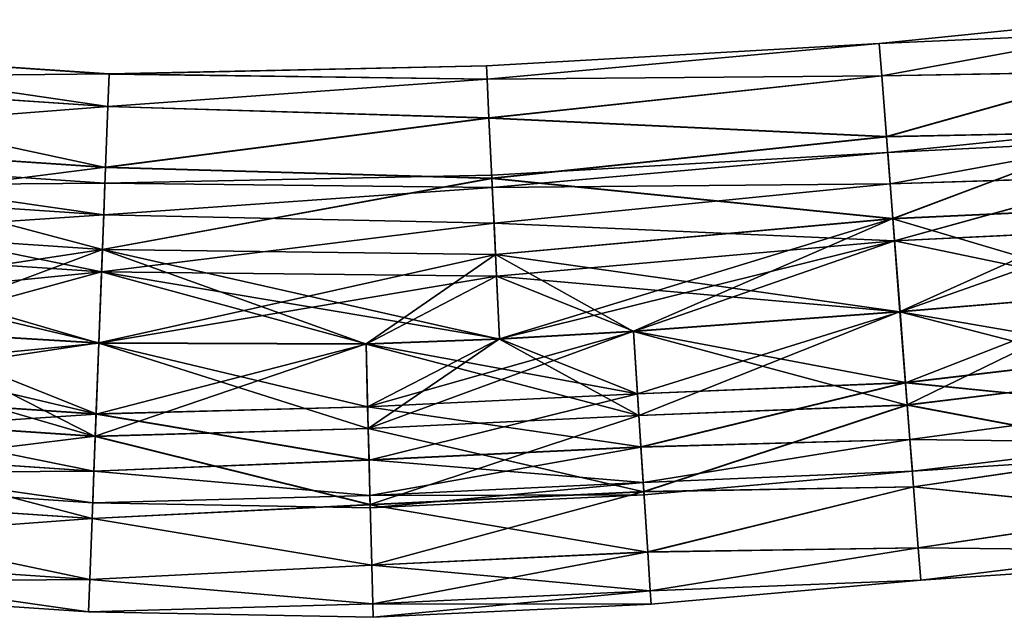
# Model space of a CAD drawing. Header units: millimetres. Extents: x -682 to 137, y -14 to 967.
# Tile 177 of 256: x -339 to -312, y 13 to 30. Entities that reach past the tile are written whole.
import ezdxf

# ---------------------------------------------------------------- set-up
doc = ezdxf.new("R2010")
doc.units = ezdxf.units.MM
doc.header["$LTSCALE"] = 65.185185
for name, color, linetype in [('4581', 7, 'CONTINUOUS'), ('4582', 7, 'CONTINUOUS'), ('4583', 7, 'CONTINUOUS'), ('4584', 7, 'CONTINUOUS'), ('4585', 7, 'CONTINUOUS'), ('4586', 7, 'CONTINUOUS'), ('4587', 7, 'CONTINUOUS'), ('4588', 7, 'CONTINUOUS'), ('4589', 7, 'CONTINUOUS'), ('4590', 7, 'CONTINUOUS'), ('4591', 7, 'CONTINUOUS'), ('4592', 7, 'CONTINUOUS')]:
    doc.layers.add(name, color=color, linetype=linetype)

msp = doc.modelspace()

# ---------------------------------------------------------------- linework, layer by layer
at = {"layer": '4581', "color": 7, "linetype": 'CONTINUOUS', "true_color": 0x191919}
for points in [[(-348.058, 29.026, 1.299), (-348.118, 28.138, 3.747), (-336.645, 28.256, 1.299), (-348.058, 29.026, 1.299)], [(-348.118, 28.135, -3.753), (-348.058, 29.025, -1.305), (-336.679, 27.364, -3.753), (-348.118, 28.135, -3.753)], [(-348.058, 29.025, -1.305), (-348.058, 29.026, 1.299), (-336.645, 28.255, -1.305), (-348.058, 29.025, -1.305)], [(-336.645, 28.255, -1.305), (-348.058, 29.026, 1.299), (-336.645, 28.256, 1.299), (-336.645, 28.255, -1.305)], [(-336.679, 27.364, -3.753), (-348.058, 29.025, -1.305), (-336.645, 28.255, -1.305), (-336.679, 27.364, -3.753)], [(-348.118, 28.138, 3.747), (-348.233, 26.469, 5.743), (-336.679, 27.367, 3.747), (-348.118, 28.138, 3.747)], [(-348.233, 26.464, -5.747), (-348.118, 28.135, -3.753), (-336.743, 25.69, -5.747), (-348.233, 26.464, -5.747)], [(-336.645, 28.256, 1.299), (-348.118, 28.138, 3.747), (-336.679, 27.367, 3.747), (-336.645, 28.256, 1.299)], [(-336.743, 25.69, -5.747), (-348.118, 28.135, -3.753), (-336.679, 27.364, -3.753), (-336.743, 25.69, -5.747)], [(-336.679, 27.367, 3.747), (-348.233, 26.469, 5.743), (-336.743, 25.694, 5.743), (-336.679, 27.367, 3.747)], [(-348.387, 24.213, -7.049), (-348.233, 26.464, -5.747), (-336.83, 23.435, -7.049), (-348.387, 24.213, -7.049)], [(-348.233, 26.469, 5.743), (-348.386, 24.219, 7.047), (-336.743, 25.694, 5.743), (-348.233, 26.469, 5.743)], [(-336.83, 23.435, -7.049), (-348.233, 26.464, -5.747), (-336.743, 25.69, -5.747), (-336.83, 23.435, -7.049)], [(-336.743, 25.694, 5.743), (-348.386, 24.219, 7.047), (-336.829, 23.441, 7.047), (-336.743, 25.694, 5.743)], [(-348.386, 24.219, 7.047), (-348.561, 21.66, 7.5), (-336.829, 23.441, 7.047), (-348.386, 24.219, 7.047)], [(-342.747, 21.219, -7.5), (-348.387, 24.213, -7.049), (-336.928, 20.872, -7.5), (-342.747, 21.219, -7.5)], [(-336.928, 20.872, -7.5), (-348.387, 24.213, -7.049), (-336.83, 23.435, -7.049), (-336.928, 20.872, -7.5)], [(-336.829, 23.441, 7.047), (-348.561, 21.66, 7.5), (-342.747, 21.225, 7.5), (-336.829, 23.441, 7.047)], [(-336.928, 20.878, 7.5), (-336.829, 23.441, 7.047), (-342.747, 21.225, 7.5), (-336.928, 20.878, 7.5)]]:
    msp.add_3dface(points, dxfattribs=at)
at = {"layer": '4582', "color": 7, "linetype": 'CONTINUOUS', "true_color": 0x191919}
for points in [[(-348.736, 19.095, -7.047), (-348.561, 21.654, -7.5), (-337.027, 18.309, -7.047), (-348.736, 19.095, -7.047)], [(-348.561, 21.654, -7.5), (-342.747, 21.219, -7.5), (-337.027, 18.309, -7.047), (-348.561, 21.654, -7.5)], [(-348.736, 19.1, 7.049), (-336.928, 20.878, 7.5), (-342.747, 21.225, 7.5), (-348.736, 19.1, 7.049)], [(-342.747, 21.219, -7.5), (-336.928, 20.872, -7.5), (-337.027, 18.309, -7.047), (-342.747, 21.219, -7.5)], [(-336.928, 20.878, 7.5), (-348.736, 19.1, 7.049), (-337.026, 18.314, 7.049), (-336.928, 20.878, 7.5)], [(-348.736, 19.1, 7.049), (-348.89, 16.849, 5.747), (-337.026, 18.314, 7.049), (-348.736, 19.1, 7.049)], [(-348.89, 16.845, -5.743), (-348.736, 19.095, -7.047), (-337.113, 16.055, -5.743), (-348.89, 16.845, -5.743)], [(-337.113, 16.055, -5.743), (-348.736, 19.095, -7.047), (-337.027, 18.309, -7.047), (-337.113, 16.055, -5.743)], [(-337.026, 18.314, 7.049), (-348.89, 16.849, 5.747), (-337.113, 16.06, 5.747), (-337.026, 18.314, 7.049)], [(-348.89, 16.849, 5.747), (-349.005, 15.178, 3.753), (-337.113, 16.06, 5.747), (-348.89, 16.849, 5.747)], [(-349.005, 15.175, -3.747), (-348.89, 16.845, -5.743), (-337.177, 14.383, -3.747), (-349.005, 15.175, -3.747)], [(-337.177, 14.383, -3.747), (-348.89, 16.845, -5.743), (-337.113, 16.055, -5.743), (-337.177, 14.383, -3.747)], [(-337.113, 16.06, 5.747), (-349.005, 15.178, 3.753), (-337.177, 14.386, 3.753), (-337.113, 16.06, 5.747)], [(-349.005, 15.178, 3.753), (-349.065, 14.289, 1.305), (-337.177, 14.386, 3.753), (-349.005, 15.178, 3.753)], [(-349.065, 14.287, -1.299), (-349.005, 15.175, -3.747), (-337.212, 13.494, -1.299), (-349.065, 14.287, -1.299)], [(-337.212, 13.494, -1.299), (-349.005, 15.175, -3.747), (-337.177, 14.383, -3.747), (-337.212, 13.494, -1.299)], [(-337.177, 14.386, 3.753), (-349.065, 14.289, 1.305), (-337.211, 13.495, 1.305), (-337.177, 14.386, 3.753)], [(-349.065, 14.289, 1.305), (-349.065, 14.287, -1.299), (-337.211, 13.495, 1.305), (-349.065, 14.289, 1.305)], [(-337.211, 13.495, 1.305), (-349.065, 14.287, -1.299), (-337.212, 13.494, -1.299), (-337.211, 13.495, 1.305)]]:
    msp.add_3dface(points, dxfattribs=at)
at = {"layer": '4583', "color": 7, "linetype": 'CONTINUOUS', "true_color": 0x191919}
for points in [[(-348.695, 19.711, 4.055), (-348.561, 21.659, 4.5), (-337.003, 18.925, 4.055), (-348.695, 19.711, 4.055)], [(-337.003, 18.925, 4.055), (-348.561, 21.659, 4.5), (-342.747, 21.224, 4.5), (-337.003, 18.925, 4.055)], [(-342.747, 21.22, -4.5), (-348.695, 19.707, -4.054), (-336.928, 20.873, -4.5), (-342.747, 21.22, -4.5)], [(-336.928, 20.876, 4.5), (-337.003, 18.925, 4.055), (-342.747, 21.224, 4.5), (-336.928, 20.876, 4.5)], [(-336.928, 20.873, -4.5), (-348.695, 19.707, -4.054), (-337.003, 18.922, -4.054), (-336.928, 20.873, -4.5)], [(-348.801, 18.148, 2.807), (-348.695, 19.711, 4.055), (-337.063, 17.36, 2.807), (-348.801, 18.148, 2.807)], [(-348.695, 19.707, -4.054), (-348.801, 18.146, -2.804), (-337.003, 18.922, -4.054), (-348.695, 19.707, -4.054)], [(-337.063, 17.36, 2.807), (-348.695, 19.711, 4.055), (-337.003, 18.925, 4.055), (-337.063, 17.36, 2.807)], [(-337.003, 18.922, -4.054), (-348.801, 18.146, -2.804), (-337.063, 17.358, -2.804), (-337.003, 18.922, -4.054)], [(-348.861, 17.28, 1.003), (-348.801, 18.148, 2.807), (-337.096, 16.491, 1.003), (-348.861, 17.28, 1.003)], [(-348.801, 18.146, -2.804), (-348.861, 17.279, -1), (-337.063, 17.358, -2.804), (-348.801, 18.146, -2.804)], [(-337.096, 16.491, 1.003), (-348.801, 18.148, 2.807), (-337.063, 17.36, 2.807), (-337.096, 16.491, 1.003)], [(-337.063, 17.358, -2.804), (-348.861, 17.279, -1), (-337.096, 16.49, -1), (-337.063, 17.358, -2.804)], [(-348.861, 17.279, -1), (-348.861, 17.28, 1.003), (-337.096, 16.49, -1), (-348.861, 17.279, -1)], [(-337.096, 16.49, -1), (-348.861, 17.28, 1.003), (-337.096, 16.491, 1.003), (-337.096, 16.49, -1)]]:
    msp.add_3dface(points, dxfattribs=at)
at = {"layer": '4584', "color": 7, "linetype": 'CONTINUOUS', "true_color": 0x191919}
for points in [[(-348.321, 25.168, 2.804), (-348.262, 26.034, 1), (-336.793, 24.391, 2.804), (-348.321, 25.168, 2.804)], [(-348.262, 26.033, -1.003), (-348.321, 25.166, -2.807), (-336.76, 25.258, -1.003), (-348.262, 26.033, -1.003)], [(-348.262, 26.034, 1), (-348.262, 26.033, -1.003), (-336.76, 25.259, 1), (-348.262, 26.034, 1)], [(-336.793, 24.391, 2.804), (-348.262, 26.034, 1), (-336.76, 25.259, 1), (-336.793, 24.391, 2.804)], [(-336.76, 25.259, 1), (-348.262, 26.033, -1.003), (-336.76, 25.258, -1.003), (-336.76, 25.259, 1)], [(-348.428, 23.606, 4.054), (-348.321, 25.168, 2.804), (-336.853, 22.827, 4.054), (-348.428, 23.606, 4.054)], [(-348.321, 25.166, -2.807), (-348.428, 23.603, -4.055), (-336.793, 24.389, -2.807), (-348.321, 25.166, -2.807)], [(-336.76, 25.258, -1.003), (-348.321, 25.166, -2.807), (-336.793, 24.389, -2.807), (-336.76, 25.258, -1.003)], [(-336.853, 22.827, 4.054), (-348.321, 25.168, 2.804), (-336.793, 24.391, 2.804), (-336.853, 22.827, 4.054)], [(-336.793, 24.389, -2.807), (-348.428, 23.603, -4.055), (-336.853, 22.824, -4.055), (-336.793, 24.389, -2.807)], [(-348.428, 23.603, -4.055), (-348.561, 21.655, -4.5), (-336.853, 22.824, -4.055), (-348.428, 23.603, -4.055)], [(-348.428, 23.606, 4.054), (-336.928, 20.876, 4.5), (-342.747, 21.224, 4.5), (-348.428, 23.606, 4.054)], [(-336.928, 20.876, 4.5), (-348.428, 23.606, 4.054), (-336.853, 22.827, 4.054), (-336.928, 20.876, 4.5)], [(-348.561, 21.655, -4.5), (-342.747, 21.22, -4.5), (-336.853, 22.824, -4.055), (-348.561, 21.655, -4.5)], [(-342.747, 21.22, -4.5), (-336.928, 20.873, -4.5), (-336.853, 22.824, -4.055), (-342.747, 21.22, -4.5)]]:
    msp.add_3dface(points, dxfattribs=at)
at = {"layer": '4585', "color": 7, "linetype": 'CONTINUOUS', "true_color": 0x191919}
for points in [[(-326.286, 28.479, -0.003), (-326.268, 28.113, 2.315), (-315.496, 29.095, 1.299), (-326.286, 28.479, -0.003)], [(-315.496, 29.094, -1.305), (-326.286, 28.479, -0.003), (-315.496, 29.095, 1.299), (-315.496, 29.094, -1.305)], [(-326.268, 28.112, -2.32), (-326.286, 28.479, -0.003), (-315.496, 29.094, -1.305), (-326.268, 28.112, -2.32)], [(-315.496, 29.095, 1.299), (-326.268, 28.113, 2.315), (-315.428, 28.208, 3.747), (-315.496, 29.095, 1.299)], [(-315.428, 28.205, -3.753), (-326.268, 28.112, -2.32), (-315.496, 29.094, -1.305), (-315.428, 28.205, -3.753)], [(-336.645, 28.255, -1.305), (-336.645, 28.256, 1.299), (-326.286, 28.479, -0.003), (-336.645, 28.255, -1.305)], [(-326.268, 28.112, -2.32), (-336.645, 28.255, -1.305), (-326.286, 28.479, -0.003), (-326.268, 28.112, -2.32)], [(-326.286, 28.479, -0.003), (-336.645, 28.256, 1.299), (-326.268, 28.113, 2.315), (-326.286, 28.479, -0.003)], [(-336.645, 28.256, 1.299), (-336.679, 27.367, 3.747), (-326.268, 28.113, 2.315), (-336.645, 28.256, 1.299)], [(-336.679, 27.364, -3.753), (-336.645, 28.255, -1.305), (-326.268, 28.112, -2.32), (-336.679, 27.364, -3.753)], [(-326.268, 28.113, 2.315), (-326.216, 27.05, 4.406), (-315.428, 28.208, 3.747), (-326.268, 28.113, 2.315)], [(-326.216, 27.046, -4.411), (-326.268, 28.112, -2.32), (-315.428, 28.205, -3.753), (-326.216, 27.046, -4.411)], [(-315.428, 28.208, 3.747), (-326.216, 27.05, 4.406), (-315.299, 26.539, 5.743), (-315.428, 28.208, 3.747)], [(-315.299, 26.535, -5.747), (-326.216, 27.046, -4.411), (-315.428, 28.205, -3.753), (-315.299, 26.535, -5.747)], [(-326.268, 28.113, 2.315), (-336.679, 27.367, 3.747), (-326.216, 27.05, 4.406), (-326.268, 28.113, 2.315)], [(-326.216, 27.046, -4.411), (-336.679, 27.364, -3.753), (-326.268, 28.112, -2.32), (-326.216, 27.046, -4.411)], [(-336.679, 27.367, 3.747), (-336.743, 25.694, 5.743), (-326.216, 27.05, 4.406), (-336.679, 27.367, 3.747)], [(-336.743, 25.69, -5.747), (-336.679, 27.364, -3.753), (-326.216, 27.046, -4.411), (-336.743, 25.69, -5.747)], [(-326.216, 27.05, 4.406), (-336.743, 25.694, 5.743), (-326.135, 25.392, 6.066), (-326.216, 27.05, 4.406)], [(-326.136, 25.388, -6.069), (-336.743, 25.69, -5.747), (-326.216, 27.046, -4.411), (-326.136, 25.388, -6.069)], [(-326.216, 27.05, 4.406), (-326.135, 25.392, 6.066), (-315.299, 26.539, 5.743), (-326.216, 27.05, 4.406)], [(-326.136, 25.388, -6.069), (-326.216, 27.046, -4.411), (-315.299, 26.535, -5.747), (-326.136, 25.388, -6.069)], [(-315.125, 24.285, -7.049), (-326.136, 25.388, -6.069), (-315.299, 26.535, -5.747), (-315.125, 24.285, -7.049)], [(-315.299, 26.539, 5.743), (-326.135, 25.392, 6.066), (-315.125, 24.291, 7.047), (-315.299, 26.539, 5.743)], [(-336.83, 23.435, -7.049), (-336.743, 25.69, -5.747), (-326.136, 25.388, -6.069), (-336.83, 23.435, -7.049)], [(-336.743, 25.694, 5.743), (-336.829, 23.441, 7.047), (-326.135, 25.392, 6.066), (-336.743, 25.694, 5.743)], [(-326.034, 23.298, -7.134), (-336.83, 23.435, -7.049), (-326.136, 25.388, -6.069), (-326.034, 23.298, -7.134)], [(-326.135, 25.392, 6.066), (-336.829, 23.441, 7.047), (-326.034, 23.304, 7.132), (-326.135, 25.392, 6.066)], [(-326.034, 23.298, -7.134), (-326.136, 25.388, -6.069), (-315.125, 24.285, -7.049), (-326.034, 23.298, -7.134)], [(-326.135, 25.392, 6.066), (-326.034, 23.304, 7.132), (-315.125, 24.291, 7.047), (-326.135, 25.392, 6.066)], [(-326.034, 23.304, 7.132), (-325.921, 20.988, 7.5), (-315.125, 24.291, 7.047), (-326.034, 23.304, 7.132)], [(-314.928, 21.727, -7.5), (-326.034, 23.298, -7.134), (-315.125, 24.285, -7.049), (-314.928, 21.727, -7.5)], [(-315.125, 24.291, 7.047), (-325.921, 20.988, 7.5), (-322.246, 21.198, 7.5), (-315.125, 24.291, 7.047)], [(-314.927, 21.733, 7.5), (-315.125, 24.291, 7.047), (-322.246, 21.198, 7.5), (-314.927, 21.733, 7.5)], [(-336.829, 23.441, 7.047), (-336.928, 20.878, 7.5), (-326.034, 23.304, 7.132), (-336.829, 23.441, 7.047)], [(-336.928, 20.872, -7.5), (-336.83, 23.435, -7.049), (-329.591, 20.843, -7.5), (-336.928, 20.872, -7.5)], [(-326.034, 23.304, 7.132), (-336.928, 20.878, 7.5), (-329.591, 20.849, 7.5), (-326.034, 23.304, 7.132)], [(-329.591, 20.843, -7.5), (-336.83, 23.435, -7.049), (-325.922, 20.982, -7.5), (-329.591, 20.843, -7.5)], [(-325.922, 20.982, -7.5), (-336.83, 23.435, -7.049), (-326.034, 23.298, -7.134), (-325.922, 20.982, -7.5)], [(-325.921, 20.988, 7.5), (-326.034, 23.304, 7.132), (-329.591, 20.849, 7.5), (-325.921, 20.988, 7.5)], [(-325.922, 20.982, -7.5), (-326.034, 23.298, -7.134), (-322.247, 21.192, -7.5), (-325.922, 20.982, -7.5)], [(-322.247, 21.192, -7.5), (-326.034, 23.298, -7.134), (-314.928, 21.727, -7.5), (-322.247, 21.192, -7.5)]]:
    msp.add_3dface(points, dxfattribs=at)
at = {"layer": '4586', "color": 7, "linetype": 'CONTINUOUS', "true_color": 0x191919}
for points in [[(-322.247, 21.192, -7.5), (-314.928, 21.727, -7.5), (-314.73, 19.17, -7.047), (-322.247, 21.192, -7.5)], [(-314.927, 21.733, 7.5), (-322.246, 21.198, 7.5), (-322.097, 18.884, 7.134), (-314.927, 21.733, 7.5)], [(-314.927, 21.733, 7.5), (-322.097, 18.884, 7.134), (-314.73, 19.176, 7.049), (-314.927, 21.733, 7.5)], [(-322.246, 21.198, 7.5), (-325.921, 20.988, 7.5), (-329.53, 18.531, 7.134), (-322.246, 21.198, 7.5)], [(-322.246, 21.198, 7.5), (-329.53, 18.531, 7.134), (-322.097, 18.884, 7.134), (-322.246, 21.198, 7.5)], [(-325.922, 20.982, -7.5), (-322.247, 21.192, -7.5), (-322.097, 18.879, -7.132), (-325.922, 20.982, -7.5)], [(-322.097, 18.879, -7.132), (-322.247, 21.192, -7.5), (-314.73, 19.17, -7.047), (-322.097, 18.879, -7.132)], [(-337.027, 18.309, -7.047), (-336.928, 20.872, -7.5), (-329.531, 18.525, -7.132), (-337.027, 18.309, -7.047)], [(-336.928, 20.878, 7.5), (-337.026, 18.314, 7.049), (-329.591, 20.849, 7.5), (-336.928, 20.878, 7.5)], [(-329.591, 20.849, 7.5), (-337.026, 18.314, 7.049), (-329.53, 18.531, 7.134), (-329.591, 20.849, 7.5)], [(-336.928, 20.872, -7.5), (-329.591, 20.843, -7.5), (-329.531, 18.525, -7.132), (-336.928, 20.872, -7.5)], [(-325.921, 20.988, 7.5), (-329.591, 20.849, 7.5), (-329.53, 18.531, 7.134), (-325.921, 20.988, 7.5)], [(-329.591, 20.843, -7.5), (-325.922, 20.982, -7.5), (-322.097, 18.879, -7.132), (-329.591, 20.843, -7.5)], [(-329.531, 18.525, -7.132), (-329.591, 20.843, -7.5), (-322.097, 18.879, -7.132), (-329.531, 18.525, -7.132)], [(-322.097, 18.884, 7.134), (-321.962, 16.797, 6.069), (-314.73, 19.176, 7.049), (-322.097, 18.884, 7.134)], [(-321.962, 16.792, -6.066), (-322.097, 18.879, -7.132), (-314.73, 19.17, -7.047), (-321.962, 16.792, -6.066)], [(-314.73, 19.176, 7.049), (-321.962, 16.797, 6.069), (-314.556, 16.926, 5.747), (-314.73, 19.176, 7.049)], [(-314.556, 16.922, -5.743), (-321.962, 16.792, -6.066), (-314.73, 19.17, -7.047), (-314.556, 16.922, -5.743)], [(-321.962, 16.792, -6.066), (-329.531, 18.525, -7.132), (-322.097, 18.879, -7.132), (-321.962, 16.792, -6.066)], [(-329.53, 18.531, 7.134), (-329.476, 16.44, 6.069), (-322.097, 18.884, 7.134), (-329.53, 18.531, 7.134)], [(-322.097, 18.884, 7.134), (-329.476, 16.44, 6.069), (-321.962, 16.797, 6.069), (-322.097, 18.884, 7.134)], [(-329.476, 16.435, -6.066), (-337.027, 18.309, -7.047), (-329.531, 18.525, -7.132), (-329.476, 16.435, -6.066)], [(-329.53, 18.531, 7.134), (-337.026, 18.314, 7.049), (-329.476, 16.44, 6.069), (-329.53, 18.531, 7.134)], [(-329.476, 16.435, -6.066), (-329.531, 18.525, -7.132), (-321.962, 16.792, -6.066), (-329.476, 16.435, -6.066)], [(-337.026, 18.314, 7.049), (-337.113, 16.06, 5.747), (-329.476, 16.44, 6.069), (-337.026, 18.314, 7.049)], [(-337.113, 16.055, -5.743), (-337.027, 18.309, -7.047), (-329.476, 16.435, -6.066), (-337.113, 16.055, -5.743)], [(-329.476, 16.44, 6.069), (-329.433, 14.78, 4.411), (-321.962, 16.797, 6.069), (-329.476, 16.44, 6.069)], [(-321.855, 15.136, -4.406), (-329.476, 16.435, -6.066), (-321.962, 16.792, -6.066), (-321.855, 15.136, -4.406)], [(-321.962, 16.797, 6.069), (-329.433, 14.78, 4.411), (-321.855, 15.14, 4.411), (-321.962, 16.797, 6.069)], [(-321.962, 16.797, 6.069), (-321.855, 15.14, 4.411), (-314.556, 16.926, 5.747), (-321.962, 16.797, 6.069)], [(-321.855, 15.136, -4.406), (-321.962, 16.792, -6.066), (-314.556, 16.922, -5.743), (-321.855, 15.136, -4.406)], [(-314.556, 16.926, 5.747), (-321.855, 15.14, 4.411), (-314.427, 15.256, 3.753), (-314.556, 16.926, 5.747)], [(-314.427, 15.253, -3.747), (-321.855, 15.136, -4.406), (-314.556, 16.922, -5.743), (-314.427, 15.253, -3.747)], [(-329.476, 16.44, 6.069), (-337.113, 16.06, 5.747), (-329.433, 14.78, 4.411), (-329.476, 16.44, 6.069)], [(-329.433, 14.776, -4.406), (-337.113, 16.055, -5.743), (-329.476, 16.435, -6.066), (-329.433, 14.776, -4.406)], [(-329.433, 14.776, -4.406), (-329.476, 16.435, -6.066), (-321.855, 15.136, -4.406), (-329.433, 14.776, -4.406)], [(-337.113, 16.06, 5.747), (-337.177, 14.386, 3.753), (-329.433, 14.78, 4.411), (-337.113, 16.06, 5.747)], [(-337.177, 14.383, -3.747), (-337.113, 16.055, -5.743), (-329.433, 14.776, -4.406), (-337.177, 14.383, -3.747)], [(-321.855, 15.14, 4.411), (-321.786, 14.076, 2.32), (-314.427, 15.256, 3.753), (-321.855, 15.14, 4.411)], [(-321.786, 14.074, -2.315), (-321.855, 15.136, -4.406), (-314.427, 15.253, -3.747), (-321.786, 14.074, -2.315)], [(-314.427, 15.256, 3.753), (-321.786, 14.076, 2.32), (-314.358, 14.367, 1.305), (-314.427, 15.256, 3.753)], [(-314.358, 14.366, -1.299), (-321.786, 14.074, -2.315), (-314.427, 15.253, -3.747), (-314.358, 14.366, -1.299)], [(-329.433, 14.78, 4.411), (-329.405, 13.714, 2.32), (-321.855, 15.14, 4.411), (-329.433, 14.78, 4.411)], [(-321.786, 14.074, -2.315), (-329.433, 14.776, -4.406), (-321.855, 15.136, -4.406), (-321.786, 14.074, -2.315)], [(-321.855, 15.14, 4.411), (-329.405, 13.714, 2.32), (-321.786, 14.076, 2.32), (-321.855, 15.14, 4.411)], [(-329.433, 14.78, 4.411), (-337.177, 14.386, 3.753), (-329.405, 13.714, 2.32), (-329.433, 14.78, 4.411)], [(-329.405, 13.712, -2.315), (-337.177, 14.383, -3.747), (-329.433, 14.776, -4.406), (-329.405, 13.712, -2.315)], [(-329.405, 13.712, -2.315), (-329.433, 14.776, -4.406), (-321.786, 14.074, -2.315), (-329.405, 13.712, -2.315)], [(-337.212, 13.494, -1.299), (-337.177, 14.383, -3.747), (-329.405, 13.712, -2.315), (-337.212, 13.494, -1.299)], [(-337.177, 14.386, 3.753), (-337.211, 13.495, 1.305), (-329.405, 13.714, 2.32), (-337.177, 14.386, 3.753)], [(-321.786, 14.076, 2.32), (-321.762, 13.708, 0.003), (-314.358, 14.367, 1.305), (-321.786, 14.076, 2.32)], [(-321.762, 13.708, 0.003), (-321.786, 14.074, -2.315), (-314.358, 14.366, -1.299), (-321.762, 13.708, 0.003)], [(-314.358, 14.367, 1.305), (-321.762, 13.708, 0.003), (-314.358, 14.366, -1.299), (-314.358, 14.367, 1.305)], [(-329.405, 13.714, 2.32), (-329.395, 13.346, 0.003), (-321.786, 14.076, 2.32), (-329.405, 13.714, 2.32)], [(-321.762, 13.708, 0.003), (-329.405, 13.712, -2.315), (-321.786, 14.074, -2.315), (-321.762, 13.708, 0.003)], [(-321.786, 14.076, 2.32), (-329.395, 13.346, 0.003), (-321.762, 13.708, 0.003), (-321.786, 14.076, 2.32)], [(-329.395, 13.346, 0.003), (-337.212, 13.494, -1.299), (-329.405, 13.712, -2.315), (-329.395, 13.346, 0.003)], [(-329.405, 13.714, 2.32), (-337.211, 13.495, 1.305), (-329.395, 13.346, 0.003), (-329.405, 13.714, 2.32)], [(-329.395, 13.346, 0.003), (-329.405, 13.712, -2.315), (-321.762, 13.708, 0.003), (-329.395, 13.346, 0.003)], [(-337.211, 13.495, 1.305), (-337.212, 13.494, -1.299), (-329.395, 13.346, 0.003), (-337.211, 13.495, 1.305)]]:
    msp.add_3dface(points, dxfattribs=at)
at = {"layer": '4587', "color": 7, "linetype": 'CONTINUOUS', "true_color": 0x191919}
for points in [[(-314.777, 19.785, 4.055), (-322.246, 21.197, 4.5), (-314.927, 21.732, 4.5), (-314.777, 19.785, 4.055)], [(-322.246, 21.193, -4.5), (-322.135, 19.474, -4.157), (-314.927, 21.729, -4.5), (-322.246, 21.193, -4.5)], [(-314.927, 21.729, -4.5), (-322.135, 19.474, -4.157), (-314.777, 19.782, -4.054), (-314.927, 21.729, -4.5)], [(-325.922, 20.983, -4.5), (-329.546, 19.122, -4.157), (-322.246, 21.193, -4.5), (-325.922, 20.983, -4.5)], [(-322.246, 21.193, -4.5), (-329.546, 19.122, -4.157), (-322.135, 19.474, -4.157), (-322.246, 21.193, -4.5)], [(-322.246, 21.197, 4.5), (-322.135, 19.478, 4.158), (-325.922, 20.987, 4.5), (-322.246, 21.197, 4.5)], [(-322.135, 19.478, 4.158), (-322.246, 21.197, 4.5), (-314.777, 19.785, 4.055), (-322.135, 19.478, 4.158)], [(-337.003, 18.925, 4.055), (-336.928, 20.876, 4.5), (-329.546, 19.125, 4.158), (-337.003, 18.925, 4.055)], [(-336.928, 20.873, -4.5), (-337.003, 18.922, -4.054), (-329.591, 20.844, -4.5), (-336.928, 20.873, -4.5)], [(-329.591, 20.844, -4.5), (-337.003, 18.922, -4.054), (-329.546, 19.122, -4.157), (-329.591, 20.844, -4.5)], [(-329.546, 19.125, 4.158), (-336.928, 20.876, 4.5), (-329.591, 20.848, 4.5), (-329.546, 19.125, 4.158)], [(-322.135, 19.478, 4.158), (-329.591, 20.848, 4.5), (-325.922, 20.987, 4.5), (-322.135, 19.478, 4.158)], [(-329.591, 20.844, -4.5), (-329.546, 19.122, -4.157), (-325.922, 20.983, -4.5), (-329.591, 20.844, -4.5)], [(-329.546, 19.125, 4.158), (-329.591, 20.848, 4.5), (-322.135, 19.478, 4.158), (-329.546, 19.125, 4.158)], [(-322.041, 18.02, 3.183), (-322.135, 19.478, 4.158), (-314.777, 19.785, 4.055), (-322.041, 18.02, 3.183)], [(-322.135, 19.474, -4.157), (-322.041, 18.017, -3.181), (-314.777, 19.782, -4.054), (-322.135, 19.474, -4.157)], [(-314.656, 18.224, 2.807), (-322.041, 18.02, 3.183), (-314.777, 19.785, 4.055), (-314.656, 18.224, 2.807)], [(-314.777, 19.782, -4.054), (-322.041, 18.017, -3.181), (-314.656, 18.222, -2.804), (-314.777, 19.782, -4.054)], [(-322.041, 18.02, 3.183), (-329.546, 19.125, 4.158), (-322.135, 19.478, 4.158), (-322.041, 18.02, 3.183)], [(-329.546, 19.122, -4.157), (-329.508, 17.662, -3.181), (-322.135, 19.474, -4.157), (-329.546, 19.122, -4.157)], [(-322.135, 19.474, -4.157), (-329.508, 17.662, -3.181), (-322.041, 18.017, -3.181), (-322.135, 19.474, -4.157)], [(-329.508, 17.665, 3.183), (-337.003, 18.925, 4.055), (-329.546, 19.125, 4.158), (-329.508, 17.665, 3.183)], [(-329.546, 19.122, -4.157), (-337.003, 18.922, -4.054), (-329.508, 17.662, -3.181), (-329.546, 19.122, -4.157)], [(-329.508, 17.665, 3.183), (-329.546, 19.125, 4.158), (-322.041, 18.02, 3.183), (-329.508, 17.665, 3.183)], [(-337.063, 17.36, 2.807), (-337.003, 18.925, 4.055), (-329.508, 17.665, 3.183), (-337.063, 17.36, 2.807)], [(-337.003, 18.922, -4.054), (-337.063, 17.358, -2.804), (-329.508, 17.662, -3.181), (-337.003, 18.922, -4.054)], [(-321.978, 17.046, 1.724), (-322.041, 18.02, 3.183), (-314.656, 18.224, 2.807), (-321.978, 17.046, 1.724)], [(-322.041, 18.017, -3.181), (-321.978, 17.044, -1.72), (-314.656, 18.222, -2.804), (-322.041, 18.017, -3.181)], [(-314.589, 17.357, 1.003), (-321.978, 17.046, 1.724), (-314.656, 18.224, 2.807), (-314.589, 17.357, 1.003)], [(-314.656, 18.222, -2.804), (-321.978, 17.044, -1.72), (-314.589, 17.356, -1), (-314.656, 18.222, -2.804)], [(-321.978, 17.046, 1.724), (-329.508, 17.665, 3.183), (-322.041, 18.02, 3.183), (-321.978, 17.046, 1.724)], [(-329.508, 17.662, -3.181), (-329.483, 16.688, -1.72), (-322.041, 18.017, -3.181), (-329.508, 17.662, -3.181)], [(-322.041, 18.017, -3.181), (-329.483, 16.688, -1.72), (-321.978, 17.044, -1.72), (-322.041, 18.017, -3.181)], [(-329.482, 16.689, 1.724), (-337.063, 17.36, 2.807), (-329.508, 17.665, 3.183), (-329.482, 16.689, 1.724)], [(-329.508, 17.662, -3.181), (-337.063, 17.358, -2.804), (-329.483, 16.688, -1.72), (-329.508, 17.662, -3.181)], [(-329.482, 16.689, 1.724), (-329.508, 17.665, 3.183), (-321.978, 17.046, 1.724), (-329.482, 16.689, 1.724)], [(-337.096, 16.491, 1.003), (-337.063, 17.36, 2.807), (-329.482, 16.689, 1.724), (-337.096, 16.491, 1.003)], [(-337.063, 17.358, -2.804), (-337.096, 16.49, -1), (-329.483, 16.688, -1.72), (-337.063, 17.358, -2.804)], [(-321.956, 16.703, 0.002), (-321.978, 17.046, 1.724), (-314.589, 17.357, 1.003), (-321.956, 16.703, 0.002)], [(-321.978, 17.044, -1.72), (-321.956, 16.703, 0.002), (-314.589, 17.356, -1), (-321.978, 17.044, -1.72)], [(-314.589, 17.356, -1), (-321.956, 16.703, 0.002), (-314.589, 17.357, 1.003), (-314.589, 17.356, -1)], [(-329.483, 16.688, -1.72), (-329.474, 16.346, 0.002), (-321.978, 17.044, -1.72), (-329.483, 16.688, -1.72)], [(-321.956, 16.703, 0.002), (-329.482, 16.689, 1.724), (-321.978, 17.046, 1.724), (-321.956, 16.703, 0.002)], [(-321.978, 17.044, -1.72), (-329.474, 16.346, 0.002), (-321.956, 16.703, 0.002), (-321.978, 17.044, -1.72)], [(-329.474, 16.346, 0.002), (-337.096, 16.491, 1.003), (-329.482, 16.689, 1.724), (-329.474, 16.346, 0.002)], [(-329.483, 16.688, -1.72), (-337.096, 16.49, -1), (-329.474, 16.346, 0.002), (-329.483, 16.688, -1.72)], [(-329.474, 16.346, 0.002), (-329.482, 16.689, 1.724), (-321.956, 16.703, 0.002), (-329.474, 16.346, 0.002)], [(-337.096, 16.49, -1), (-337.096, 16.491, 1.003), (-329.474, 16.346, 0.002), (-337.096, 16.49, -1)]]:
    msp.add_3dface(points, dxfattribs=at)
at = {"layer": '4588', "color": 7, "linetype": 'CONTINUOUS', "true_color": 0x191919}
for points in [[(-326.123, 25.14, 1.72), (-326.14, 25.482, -0.002), (-315.265, 26.105, 1), (-326.123, 25.14, 1.72)], [(-315.265, 26.105, 1), (-326.14, 25.482, -0.002), (-315.265, 26.104, -1.003), (-315.265, 26.105, 1)], [(-326.14, 25.482, -0.002), (-326.123, 25.139, -1.724), (-315.265, 26.104, -1.003), (-326.14, 25.482, -0.002)], [(-315.198, 25.239, 2.804), (-326.123, 25.14, 1.72), (-315.265, 26.105, 1), (-315.198, 25.239, 2.804)], [(-315.265, 26.104, -1.003), (-326.123, 25.139, -1.724), (-315.199, 25.237, -2.807), (-315.265, 26.104, -1.003)], [(-336.76, 25.259, 1), (-336.76, 25.258, -1.003), (-326.14, 25.482, -0.002), (-336.76, 25.259, 1)], [(-326.123, 25.14, 1.72), (-336.76, 25.259, 1), (-326.14, 25.482, -0.002), (-326.123, 25.14, 1.72)], [(-326.14, 25.482, -0.002), (-336.76, 25.258, -1.003), (-326.123, 25.139, -1.724), (-326.14, 25.482, -0.002)], [(-336.793, 24.391, 2.804), (-336.76, 25.259, 1), (-326.123, 25.14, 1.72), (-336.793, 24.391, 2.804)], [(-336.76, 25.258, -1.003), (-336.793, 24.389, -2.807), (-326.123, 25.139, -1.724), (-336.76, 25.258, -1.003)], [(-326.076, 24.166, 3.181), (-326.123, 25.14, 1.72), (-315.198, 25.239, 2.804), (-326.076, 24.166, 3.181)], [(-326.123, 25.139, -1.724), (-326.076, 24.163, -3.183), (-315.199, 25.237, -2.807), (-326.123, 25.139, -1.724)], [(-315.078, 23.679, 4.054), (-326.076, 24.166, 3.181), (-315.198, 25.239, 2.804), (-315.078, 23.679, 4.054)], [(-315.199, 25.237, -2.807), (-326.076, 24.163, -3.183), (-315.078, 23.676, -4.055), (-315.199, 25.237, -2.807)], [(-326.076, 24.166, 3.181), (-336.793, 24.391, 2.804), (-326.123, 25.14, 1.72), (-326.076, 24.166, 3.181)], [(-326.123, 25.139, -1.724), (-336.793, 24.389, -2.807), (-326.076, 24.163, -3.183), (-326.123, 25.139, -1.724)], [(-336.853, 22.827, 4.054), (-336.793, 24.391, 2.804), (-326.076, 24.166, 3.181), (-336.853, 22.827, 4.054)], [(-336.793, 24.389, -2.807), (-336.853, 22.824, -4.055), (-326.076, 24.163, -3.183), (-336.793, 24.389, -2.807)], [(-326.005, 22.707, 4.157), (-336.853, 22.827, 4.054), (-326.076, 24.166, 3.181), (-326.005, 22.707, 4.157)], [(-326.076, 24.163, -3.183), (-336.853, 22.824, -4.055), (-326.005, 22.704, -4.158), (-326.076, 24.163, -3.183)], [(-326.005, 22.707, 4.157), (-326.076, 24.166, 3.181), (-315.078, 23.679, 4.054), (-326.005, 22.707, 4.157)], [(-326.076, 24.163, -3.183), (-326.005, 22.704, -4.158), (-315.078, 23.676, -4.055), (-326.076, 24.163, -3.183)], [(-314.927, 21.732, 4.5), (-326.005, 22.707, 4.157), (-315.078, 23.679, 4.054), (-314.927, 21.732, 4.5)], [(-326.005, 22.704, -4.158), (-325.922, 20.983, -4.5), (-315.078, 23.676, -4.055), (-326.005, 22.704, -4.158)], [(-325.922, 20.983, -4.5), (-322.246, 21.193, -4.5), (-315.078, 23.676, -4.055), (-325.922, 20.983, -4.5)], [(-322.246, 21.193, -4.5), (-314.927, 21.729, -4.5), (-315.078, 23.676, -4.055), (-322.246, 21.193, -4.5)], [(-336.928, 20.876, 4.5), (-336.853, 22.827, 4.054), (-329.591, 20.848, 4.5), (-336.928, 20.876, 4.5)], [(-336.853, 22.824, -4.055), (-336.928, 20.873, -4.5), (-326.005, 22.704, -4.158), (-336.853, 22.824, -4.055)], [(-329.591, 20.848, 4.5), (-336.853, 22.827, 4.054), (-325.922, 20.987, 4.5), (-329.591, 20.848, 4.5)], [(-325.922, 20.987, 4.5), (-336.853, 22.827, 4.054), (-326.005, 22.707, 4.157), (-325.922, 20.987, 4.5)], [(-336.928, 20.873, -4.5), (-329.591, 20.844, -4.5), (-326.005, 22.704, -4.158), (-336.928, 20.873, -4.5)], [(-329.591, 20.844, -4.5), (-325.922, 20.983, -4.5), (-326.005, 22.704, -4.158), (-329.591, 20.844, -4.5)], [(-322.246, 21.197, 4.5), (-325.922, 20.987, 4.5), (-326.005, 22.707, 4.157), (-322.246, 21.197, 4.5)], [(-314.927, 21.732, 4.5), (-322.246, 21.197, 4.5), (-326.005, 22.707, 4.157), (-314.927, 21.732, 4.5)]]:
    msp.add_3dface(points, dxfattribs=at)
at = {"layer": '4589', "color": 7, "linetype": 'CONTINUOUS', "true_color": 0x191919}
for points in [[(-315.496, 29.094, -1.305), (-315.496, 29.095, 1.299), (-309.081, 29.745, -0.003), (-315.496, 29.094, -1.305)], [(-309.046, 29.379, -2.32), (-315.496, 29.094, -1.305), (-309.081, 29.745, -0.003), (-309.046, 29.379, -2.32)], [(-309.081, 29.745, -0.003), (-315.496, 29.095, 1.299), (-309.046, 29.38, 2.315), (-309.081, 29.745, -0.003)], [(-315.496, 29.095, 1.299), (-315.428, 28.208, 3.747), (-309.046, 29.38, 2.315), (-315.496, 29.095, 1.299)], [(-315.428, 28.205, -3.753), (-315.496, 29.094, -1.305), (-309.046, 29.379, -2.32), (-315.428, 28.205, -3.753)], [(-309.046, 29.38, 2.315), (-315.428, 28.208, 3.747), (-308.944, 28.321, 4.406), (-309.046, 29.38, 2.315)], [(-308.944, 28.317, -4.411), (-315.428, 28.205, -3.753), (-309.046, 29.379, -2.32), (-308.944, 28.317, -4.411)], [(-315.428, 28.208, 3.747), (-315.299, 26.539, 5.743), (-308.944, 28.321, 4.406), (-315.428, 28.208, 3.747)], [(-315.299, 26.535, -5.747), (-315.428, 28.205, -3.753), (-308.944, 28.317, -4.411), (-315.299, 26.535, -5.747)], [(-308.944, 28.321, 4.406), (-315.299, 26.539, 5.743), (-308.785, 26.669, 6.066), (-308.944, 28.321, 4.406)], [(-308.785, 26.665, -6.069), (-315.299, 26.535, -5.747), (-308.944, 28.317, -4.411), (-308.785, 26.665, -6.069)], [(-315.299, 26.539, 5.743), (-315.125, 24.291, 7.047), (-308.785, 26.669, 6.066), (-315.299, 26.539, 5.743)], [(-315.125, 24.285, -7.049), (-315.299, 26.535, -5.747), (-308.785, 26.665, -6.069), (-315.125, 24.285, -7.049)], [(-308.785, 26.669, 6.066), (-315.125, 24.291, 7.047), (-308.584, 24.588, 7.132), (-308.785, 26.669, 6.066)], [(-308.584, 24.583, -7.134), (-315.125, 24.285, -7.049), (-308.785, 26.665, -6.069), (-308.584, 24.583, -7.134)], [(-315.125, 24.291, 7.047), (-314.927, 21.733, 7.5), (-308.584, 24.588, 7.132), (-315.125, 24.291, 7.047)], [(-308.362, 22.275, -7.5), (-315.125, 24.285, -7.049), (-308.584, 24.583, -7.134), (-308.362, 22.275, -7.5)], [(-308.584, 24.588, 7.132), (-314.927, 21.733, 7.5), (-308.362, 22.281, 7.5), (-308.584, 24.588, 7.132)], [(-314.928, 21.727, -7.5), (-315.125, 24.285, -7.049), (-308.362, 22.275, -7.5), (-314.928, 21.727, -7.5)]]:
    msp.add_3dface(points, dxfattribs=at)
at = {"layer": '4590', "color": 7, "linetype": 'CONTINUOUS', "true_color": 0x191919}
for points in [[(-314.928, 21.727, -7.5), (-308.362, 22.275, -7.5), (-308.14, 19.968, -7.132), (-314.928, 21.727, -7.5)], [(-314.927, 21.733, 7.5), (-314.73, 19.176, 7.049), (-308.362, 22.281, 7.5), (-314.927, 21.733, 7.5)], [(-308.362, 22.281, 7.5), (-314.73, 19.176, 7.049), (-308.14, 19.973, 7.134), (-308.362, 22.281, 7.5)], [(-314.73, 19.17, -7.047), (-314.928, 21.727, -7.5), (-308.14, 19.968, -7.132), (-314.73, 19.17, -7.047)], [(-308.14, 19.973, 7.134), (-314.73, 19.176, 7.049), (-307.939, 17.891, 6.069), (-308.14, 19.973, 7.134)], [(-307.939, 17.887, -6.066), (-314.73, 19.17, -7.047), (-308.14, 19.968, -7.132), (-307.939, 17.887, -6.066)], [(-314.73, 19.176, 7.049), (-314.556, 16.926, 5.747), (-307.939, 17.891, 6.069), (-314.73, 19.176, 7.049)], [(-314.556, 16.922, -5.743), (-314.73, 19.17, -7.047), (-307.939, 17.887, -6.066), (-314.556, 16.922, -5.743)], [(-307.939, 17.891, 6.069), (-314.556, 16.926, 5.747), (-307.78, 16.239, 4.411), (-307.939, 17.891, 6.069)], [(-307.78, 16.235, -4.406), (-314.556, 16.922, -5.743), (-307.939, 17.887, -6.066), (-307.78, 16.235, -4.406)], [(-314.556, 16.926, 5.747), (-314.427, 15.256, 3.753), (-307.78, 16.239, 4.411), (-314.556, 16.926, 5.747)], [(-314.427, 15.253, -3.747), (-314.556, 16.922, -5.743), (-307.78, 16.235, -4.406), (-314.427, 15.253, -3.747)], [(-307.78, 16.239, 4.411), (-314.427, 15.256, 3.753), (-307.678, 15.177, 2.32), (-307.78, 16.239, 4.411)], [(-307.678, 15.176, -2.315), (-314.427, 15.253, -3.747), (-307.78, 16.235, -4.406), (-307.678, 15.176, -2.315)], [(-314.427, 15.256, 3.753), (-314.358, 14.367, 1.305), (-307.678, 15.177, 2.32), (-314.427, 15.256, 3.753)], [(-314.358, 14.366, -1.299), (-314.427, 15.253, -3.747), (-307.678, 15.176, -2.315), (-314.358, 14.366, -1.299)], [(-307.678, 15.177, 2.32), (-314.358, 14.367, 1.305), (-307.643, 14.811, 0.003), (-307.678, 15.177, 2.32)], [(-307.643, 14.811, 0.003), (-314.358, 14.366, -1.299), (-307.678, 15.176, -2.315), (-307.643, 14.811, 0.003)], [(-314.358, 14.367, 1.305), (-314.358, 14.366, -1.299), (-307.643, 14.811, 0.003), (-314.358, 14.367, 1.305)]]:
    msp.add_3dface(points, dxfattribs=at)
at = {"layer": '4591', "color": 7, "linetype": 'CONTINUOUS', "true_color": 0x191919}
for points in [[(-308.197, 20.565, 4.158), (-314.927, 21.732, 4.5), (-308.362, 22.28, 4.5), (-308.197, 20.565, 4.158)], [(-314.927, 21.729, -4.5), (-314.777, 19.782, -4.054), (-308.362, 22.276, -4.5), (-314.927, 21.729, -4.5)], [(-308.362, 22.276, -4.5), (-314.777, 19.782, -4.054), (-308.197, 20.562, -4.157), (-308.362, 22.276, -4.5)], [(-314.777, 19.785, 4.055), (-314.927, 21.732, 4.5), (-308.197, 20.565, 4.158), (-314.777, 19.785, 4.055)], [(-308.057, 19.111, 3.183), (-314.777, 19.785, 4.055), (-308.197, 20.565, 4.158), (-308.057, 19.111, 3.183)], [(-308.197, 20.562, -4.157), (-314.777, 19.782, -4.054), (-308.057, 19.109, -3.181), (-308.197, 20.562, -4.157)], [(-314.656, 18.224, 2.807), (-314.777, 19.785, 4.055), (-308.057, 19.111, 3.183), (-314.656, 18.224, 2.807)], [(-314.777, 19.782, -4.054), (-314.656, 18.222, -2.804), (-308.057, 19.109, -3.181), (-314.777, 19.782, -4.054)], [(-307.963, 18.14, 1.724), (-314.656, 18.224, 2.807), (-308.057, 19.111, 3.183), (-307.963, 18.14, 1.724)], [(-308.057, 19.109, -3.181), (-314.656, 18.222, -2.804), (-307.963, 18.138, -1.72), (-308.057, 19.109, -3.181)], [(-314.589, 17.357, 1.003), (-314.656, 18.224, 2.807), (-307.963, 18.14, 1.724), (-314.589, 17.357, 1.003)], [(-314.656, 18.222, -2.804), (-314.589, 17.356, -1), (-307.963, 18.138, -1.72), (-314.656, 18.222, -2.804)], [(-307.93, 17.798, 0.002), (-314.589, 17.357, 1.003), (-307.963, 18.14, 1.724), (-307.93, 17.798, 0.002)], [(-307.963, 18.138, -1.72), (-314.589, 17.356, -1), (-307.93, 17.798, 0.002), (-307.963, 18.138, -1.72)], [(-314.589, 17.356, -1), (-314.589, 17.357, 1.003), (-307.93, 17.798, 0.002), (-314.589, 17.356, -1)]]:
    msp.add_3dface(points, dxfattribs=at)
at = {"layer": '4592', "color": 7, "linetype": 'CONTINUOUS', "true_color": 0x191919}
for points in [[(-315.265, 26.105, 1), (-315.265, 26.104, -1.003), (-308.793, 26.758, -0.002), (-315.265, 26.105, 1)], [(-308.761, 26.418, 1.72), (-315.265, 26.105, 1), (-308.793, 26.758, -0.002), (-308.761, 26.418, 1.72)], [(-308.793, 26.758, -0.002), (-315.265, 26.104, -1.003), (-308.761, 26.417, -1.724), (-308.793, 26.758, -0.002)], [(-315.198, 25.239, 2.804), (-315.265, 26.105, 1), (-308.761, 26.418, 1.72), (-315.198, 25.239, 2.804)], [(-315.265, 26.104, -1.003), (-315.199, 25.237, -2.807), (-308.761, 26.417, -1.724), (-315.265, 26.104, -1.003)], [(-308.761, 26.417, -1.724), (-315.199, 25.237, -2.807), (-308.667, 25.445, -3.183), (-308.761, 26.417, -1.724)], [(-308.667, 25.447, 3.181), (-315.198, 25.239, 2.804), (-308.761, 26.418, 1.72), (-308.667, 25.447, 3.181)], [(-315.199, 25.237, -2.807), (-315.078, 23.676, -4.055), (-308.667, 25.445, -3.183), (-315.199, 25.237, -2.807)], [(-315.078, 23.679, 4.054), (-315.198, 25.239, 2.804), (-308.667, 25.447, 3.181), (-315.078, 23.679, 4.054)], [(-308.527, 23.994, 4.157), (-315.078, 23.679, 4.054), (-308.667, 25.447, 3.181), (-308.527, 23.994, 4.157)], [(-308.667, 25.445, -3.183), (-315.078, 23.676, -4.055), (-308.527, 23.991, -4.158), (-308.667, 25.445, -3.183)], [(-308.362, 22.28, 4.5), (-315.078, 23.679, 4.054), (-308.527, 23.994, 4.157), (-308.362, 22.28, 4.5)], [(-315.078, 23.676, -4.055), (-314.927, 21.729, -4.5), (-308.527, 23.991, -4.158), (-315.078, 23.676, -4.055)], [(-314.927, 21.729, -4.5), (-308.362, 22.276, -4.5), (-308.527, 23.991, -4.158), (-314.927, 21.729, -4.5)], [(-314.927, 21.732, 4.5), (-315.078, 23.679, 4.054), (-308.362, 22.28, 4.5), (-314.927, 21.732, 4.5)]]:
    msp.add_3dface(points, dxfattribs=at)

doc.saveas('drawing.dxf')
